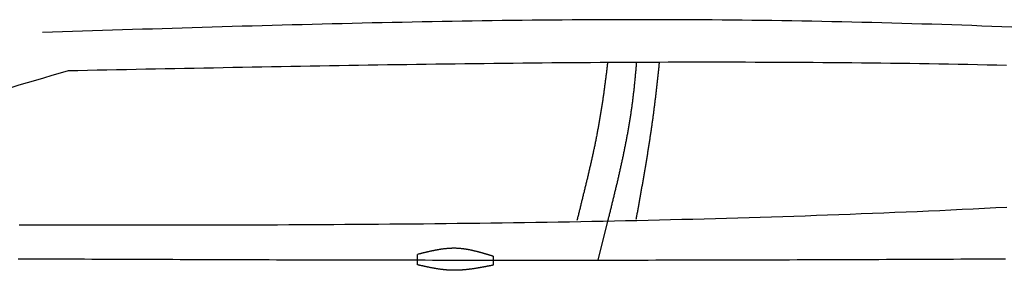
# Model space of a CAD drawing. Extents: x 715 to 7297, y 17 to 5960.
# Tile 73 of 90: x 2921 to 4337, y 3395 to 3756. Entities that reach past the tile are written whole.
import ezdxf

# ---------------------------------------------------------------- set-up
doc = ezdxf.new("R2010")
doc.units = 0
doc.layers.add('CAR', color=10, linetype='CONTINUOUS')

msp = doc.modelspace()

# ---------------------------------------------------------------- linework, layer by layer
at = {"layer": 'CAR'}
msp.add_line((3766.62, 3465.314), (3752.633, 3409.533), dxfattribs=at)
for points in [[(3493.241, 3402.698), (3493.241, 3417.677)], [(3601.801, 3415.054), (3601.801, 3402.118)]]:
    msp.add_lwpolyline(points, dxfattribs=at)
for points in [[(4348.06, 3744.83, 0), (4333.69, 3745.37, 0), (4319.32, 3745.9, 0), (4304.95, 3746.41, 0), (4290.58, 3746.92, 0), (4276.21, 3747.41, 0), (4261.84, 3747.89, 0), (4247.47, 3748.36, 0), (4233.1, 3748.81, 0), (4218.73, 3749.25, 0), (4204.36, 3749.68, 0), (4189.98, 3750.09, 0), (4175.61, 3750.49, 0), (4161.24, 3750.88, 0), (4146.87, 3751.25, 0), (4132.5, 3751.61, 0), (4118.13, 3751.95, 0), (4103.75, 3752.28, 0), (4089.38, 3752.59, 0), (4075.01, 3752.89, 0), (4060.64, 3753.17, 0), (4046.26, 3753.44, 0), (4031.89, 3753.69, 0), (4017.52, 3753.93, 0), (4003.14, 3754.15, 0), (3988.77, 3754.35, 0), (3974.4, 3754.54, 0), (3960.02, 3754.71, 0), (3945.65, 3754.86, 0), (3931.27, 3755, 0), (3916.9, 3755.12, 0), (3902.52, 3755.22, 0), (3888.15, 3755.31, 0), (3873.77, 3755.38, 0), (3859.4, 3755.43, 0), (3845.02, 3755.47, 0), (3830.64, 3755.49, 0), (3816.27, 3755.5, 0), (3801.89, 3755.49, 0), (3787.51, 3755.46, 0), (3773.14, 3755.42, 0), (3758.76, 3755.37, 0), (3744.38, 3755.3, 0), (3730, 3755.22, 0), (3715.63, 3755.12, 0), (3701.25, 3755.02, 0), (3686.87, 3754.89, 0), (3672.49, 3754.76, 0), (3658.11, 3754.61, 0), (3643.74, 3754.45, 0), (3629.36, 3754.28, 0), (3614.98, 3754.09, 0), (3600.6, 3753.9, 0), (3586.22, 3753.69, 0), (3571.84, 3753.47, 0), (3557.46, 3753.24, 0), (3543.08, 3753, 0), (3528.7, 3752.75, 0), (3514.32, 3752.49, 0), (3499.94, 3752.22, 0), (3485.56, 3751.94, 0), (3471.18, 3751.65, 0), (3456.8, 3751.35, 0), (3442.42, 3751.04, 0), (3428.04, 3750.73, 0), (3413.66, 3750.4, 0), (3399.28, 3750.07, 0), (3384.9, 3749.73, 0), (3370.51, 3749.38, 0), (3356.13, 3749.02, 0), (3341.75, 3748.66, 0), (3327.37, 3748.29, 0), (3312.99, 3747.92, 0), (3298.61, 3747.53, 0), (3284.23, 3747.14, 0), (3269.84, 3746.75, 0), (3255.46, 3746.35, 0), (3241.08, 3745.94, 0), (3226.7, 3745.53, 0), (3212.32, 3745.12, 0), (3197.93, 3744.7, 0), (3183.55, 3744.27, 0), (3169.17, 3743.84, 0), (3154.79, 3743.41, 0), (3140.41, 3742.98, 0), (3126.02, 3742.54, 0), (3111.64, 3742.09, 0), (3097.26, 3741.65, 0), (3082.88, 3741.2, 0), (3068.49, 3740.75, 0), (3054.11, 3740.3, 0), (3039.73, 3739.85, 0), (3025.35, 3739.39, 0), (3010.96, 3738.94, 0), (2996.58, 3738.48, 0), (2982.2, 3738.02, 0), (2967.82, 3737.56, 0), (2953.43, 3737.1, 0)], [(4340.54, 3689.65, 0), (4326.63, 3689.95, 0), (4312.72, 3690.24, 0), (4298.81, 3690.53, 0), (4284.9, 3690.8, 0), (4270.99, 3691.06, 0), (4257.08, 3691.31, 0), (4243.17, 3691.55, 0), (4229.26, 3691.78, 0), (4215.34, 3692, 0), (4201.43, 3692.21, 0), (4187.52, 3692.41, 0), (4173.61, 3692.59, 0), (4159.7, 3692.77, 0), (4145.78, 3692.93, 0), (4131.87, 3693.08, 0), (4117.96, 3693.23, 0), (4104.05, 3693.36, 0), (4090.13, 3693.48, 0), (4076.22, 3693.59, 0), (4062.31, 3693.7, 0), (4048.39, 3693.79, 0), (4034.48, 3693.87, 0), (4020.57, 3693.94, 0), (4006.65, 3694.01, 0), (3992.74, 3694.06, 0), (3978.82, 3694.11, 0), (3964.91, 3694.15, 0), (3950.99, 3694.17, 0), (3937.08, 3694.19, 0), (3923.17, 3694.2, 0), (3909.25, 3694.2, 0), (3895.34, 3694.2, 0), (3881.42, 3694.18, 0), (3867.51, 3694.16, 0), (3853.59, 3694.13, 0), (3839.68, 3694.09, 0), (3825.76, 3694.04, 0), (3811.85, 3693.99, 0), (3797.93, 3693.92, 0), (3784.02, 3693.86, 0), (3770.1, 3693.78, 0), (3756.18, 3693.7, 0), (3742.27, 3693.6, 0), (3728.35, 3693.51, 0), (3714.44, 3693.4, 0), (3700.52, 3693.29, 0), (3686.6, 3693.17, 0), (3672.69, 3693.05, 0), (3658.77, 3692.92, 0), (3644.85, 3692.78, 0), (3630.94, 3692.64, 0), (3617.02, 3692.49, 0), (3603.1, 3692.34, 0), (3589.19, 3692.18, 0), (3575.27, 3692.02, 0), (3561.35, 3691.85, 0), (3547.44, 3691.67, 0), (3533.52, 3691.49, 0), (3519.6, 3691.3, 0), (3505.69, 3691.11, 0), (3491.77, 3690.92, 0), (3477.85, 3690.72, 0), (3463.93, 3690.52, 0), (3450.02, 3690.31, 0), (3436.1, 3690.09, 0), (3422.18, 3689.88, 0), (3408.26, 3689.66, 0), (3394.35, 3689.43, 0), (3380.43, 3689.2, 0), (3366.51, 3688.97, 0), (3352.59, 3688.74, 0), (3338.68, 3688.5, 0), (3324.76, 3688.26, 0), (3310.84, 3688.01, 0), (3296.92, 3687.77, 0), (3283, 3687.52, 0), (3269.09, 3687.26, 0), (3255.17, 3687.01, 0), (3241.25, 3686.75, 0), (3227.33, 3686.49, 0), (3213.41, 3686.23, 0), (3199.5, 3685.96, 0), (3185.58, 3685.7, 0), (3171.66, 3685.43, 0), (3157.74, 3685.16, 0), (3143.82, 3684.89, 0), (3129.9, 3684.61, 0), (3115.99, 3684.34, 0), (3102.07, 3684.06, 0), (3088.15, 3683.79, 0), (3074.23, 3683.51, 0), (3060.31, 3683.23, 0), (3046.4, 3682.95, 0), (3032.48, 3682.68, 0), (3018.56, 3682.4, 0), (3004.64, 3682.12, 0), (2990.72, 3681.84, 0)], [(3766.6, 3693.55, 0), (3766.43, 3692.1, 0), (3766.25, 3690.65, 0), (3766.08, 3689.19, 0), (3765.91, 3687.74, 0), (3765.73, 3686.28, 0), (3765.56, 3684.83, 0), (3765.38, 3683.38, 0), (3765.21, 3681.92, 0), (3765.03, 3680.47, 0), (3764.85, 3679.01, 0), (3764.67, 3677.56, 0), (3764.49, 3676.1, 0), (3764.3, 3674.65, 0), (3764.12, 3673.19, 0), (3763.94, 3671.74, 0), (3763.75, 3670.28, 0), (3763.56, 3668.83, 0), (3763.38, 3667.37, 0), (3763.19, 3665.92, 0), (3763, 3664.47, 0), (3762.81, 3663.01, 0), (3762.61, 3661.56, 0), (3762.42, 3660.1, 0), (3762.22, 3658.65, 0), (3762.03, 3657.19, 0), (3761.83, 3655.74, 0), (3761.63, 3654.28, 0), (3761.43, 3652.83, 0), (3761.23, 3651.38, 0), (3761.02, 3649.92, 0), (3760.82, 3648.47, 0), (3760.61, 3647.01, 0), (3760.4, 3645.56, 0), (3760.19, 3644.11, 0), (3759.98, 3642.65, 0), (3759.77, 3641.2, 0), (3759.56, 3639.75, 0), (3759.34, 3638.3, 0), (3759.12, 3636.84, 0), (3758.91, 3635.39, 0), (3758.69, 3633.94, 0), (3758.46, 3632.49, 0), (3758.24, 3631.03, 0), (3758.02, 3629.58, 0), (3757.79, 3628.13, 0), (3757.56, 3626.68, 0), (3757.33, 3625.23, 0), (3757.1, 3623.78, 0), (3756.87, 3622.33, 0), (3756.63, 3620.88, 0), (3756.39, 3619.43, 0), (3756.15, 3617.98, 0), (3755.91, 3616.53, 0), (3755.67, 3615.08, 0), (3755.43, 3613.63, 0), (3755.18, 3612.18, 0), (3754.93, 3610.73, 0), (3754.68, 3609.28, 0), (3754.43, 3607.84, 0), (3754.18, 3606.39, 0), (3753.92, 3604.94, 0), (3753.66, 3603.49, 0), (3753.4, 3602.05, 0), (3753.14, 3600.6, 0), (3752.88, 3599.16, 0), (3752.61, 3597.71, 0), (3752.34, 3596.27, 0), (3752.07, 3594.82, 0), (3751.8, 3593.38, 0), (3751.53, 3591.93, 0), (3751.25, 3590.49, 0), (3750.97, 3589.05, 0), (3750.69, 3587.6, 0), (3750.41, 3586.16, 0), (3750.13, 3584.72, 0), (3749.84, 3583.28, 0), (3749.55, 3581.84, 0), (3749.26, 3580.4, 0), (3748.97, 3578.96, 0), (3748.68, 3577.52, 0), (3748.38, 3576.08, 0), (3748.08, 3574.64, 0), (3747.78, 3573.2, 0), (3747.48, 3571.77, 0), (3747.18, 3570.33, 0), (3746.88, 3568.89, 0), (3746.57, 3567.46, 0), (3746.26, 3566.02, 0), (3745.96, 3564.59, 0), (3745.65, 3563.16, 0), (3745.34, 3561.72, 0), (3745.02, 3560.29, 0), (3744.71, 3558.86, 0), (3744.39, 3557.43, 0), (3744.08, 3556, 0), (3743.76, 3554.57, 0), (3743.44, 3553.14, 0), (3743.12, 3551.71, 0), (3742.8, 3550.29, 0), (3742.47, 3548.86, 0), (3742.15, 3547.43, 0), (3741.83, 3546.01, 0), (3741.5, 3544.59, 0), (3741.17, 3543.16, 0), (3740.84, 3541.74, 0), (3740.51, 3540.32, 0), (3740.18, 3538.9, 0), (3739.85, 3537.48, 0), (3739.52, 3536.06, 0), (3739.19, 3534.64, 0), (3738.86, 3533.22, 0), (3738.52, 3531.81, 0), (3738.19, 3530.39, 0), (3737.85, 3528.98, 0), (3737.52, 3527.57, 0), (3737.18, 3526.15, 0), (3736.84, 3524.74, 0), (3736.5, 3523.33, 0), (3736.17, 3521.92, 0), (3735.83, 3520.51, 0), (3735.49, 3519.11, 0), (3735.15, 3517.7, 0), (3734.81, 3516.3, 0), (3734.47, 3514.89, 0), (3734.12, 3513.49, 0), (3733.78, 3512.09, 0), (3733.44, 3510.69, 0), (3733.1, 3509.29, 0), (3732.76, 3507.89, 0), (3732.42, 3506.49, 0), (3732.07, 3505.09, 0), (3731.73, 3503.7, 0), (3731.39, 3502.3, 0), (3731.05, 3500.91, 0), (3730.7, 3499.52, 0), (3730.36, 3498.13, 0), (3730.02, 3496.74, 0), (3729.67, 3495.35, 0), (3729.33, 3493.97, 0), (3728.99, 3492.58, 0), (3728.65, 3491.2, 0), (3728.31, 3489.81, 0), (3727.96, 3488.43, 0), (3727.62, 3487.05, 0), (3727.28, 3485.67, 0), (3726.94, 3484.3, 0), (3726.6, 3482.92, 0), (3726.26, 3481.55, 0), (3725.92, 3480.17, 0), (3725.58, 3478.8, 0), (3725.24, 3477.43, 0), (3724.9, 3476.06, 0), (3724.57, 3474.69, 0), (3724.23, 3473.33, 0), (3723.89, 3471.96, 0), (3723.56, 3470.6, 0), (3723.22, 3469.24, 0), (3722.89, 3467.88, 0), (3722.56, 3466.52, 0)], [(3808.04, 3693.97, 0), (3807.92, 3692.51, 0), (3807.8, 3691.05, 0), (3807.68, 3689.59, 0), (3807.56, 3688.13, 0), (3807.43, 3686.67, 0), (3807.31, 3685.22, 0), (3807.18, 3683.76, 0), (3807.05, 3682.3, 0), (3806.93, 3680.84, 0), (3806.79, 3679.38, 0), (3806.66, 3677.93, 0), (3806.53, 3676.47, 0), (3806.39, 3675.01, 0), (3806.26, 3673.55, 0), (3806.12, 3672.1, 0), (3805.98, 3670.64, 0), (3805.84, 3669.19, 0), (3805.69, 3667.73, 0), (3805.55, 3666.27, 0), (3805.4, 3664.82, 0), (3805.25, 3663.36, 0), (3805.1, 3661.91, 0), (3804.95, 3660.45, 0), (3804.79, 3659, 0), (3804.64, 3657.55, 0), (3804.48, 3656.09, 0), (3804.32, 3654.64, 0), (3804.16, 3653.19, 0), (3804, 3651.73, 0), (3803.83, 3650.28, 0), (3803.66, 3648.83, 0), (3803.49, 3647.38, 0), (3803.32, 3645.93, 0), (3803.15, 3644.47, 0), (3802.97, 3643.02, 0), (3802.79, 3641.57, 0), (3802.61, 3640.12, 0), (3802.43, 3638.67, 0), (3802.24, 3637.22, 0), (3802.06, 3635.77, 0), (3801.87, 3634.33, 0), (3801.67, 3632.88, 0), (3801.48, 3631.43, 0), (3801.28, 3629.98, 0), (3801.08, 3628.53, 0), (3800.88, 3627.09, 0), (3800.68, 3625.64, 0), (3800.47, 3624.19, 0), (3800.26, 3622.75, 0), (3800.05, 3621.3, 0), (3799.84, 3619.86, 0), (3799.62, 3618.41, 0), (3799.4, 3616.97, 0), (3799.18, 3615.52, 0), (3798.95, 3614.08, 0), (3798.73, 3612.64, 0), (3798.5, 3611.19, 0), (3798.27, 3609.75, 0), (3798.03, 3608.31, 0), (3797.8, 3606.87, 0), (3797.56, 3605.43, 0), (3797.32, 3603.99, 0), (3797.07, 3602.54, 0), (3796.83, 3601.1, 0), (3796.58, 3599.66, 0), (3796.33, 3598.22, 0), (3796.08, 3596.79, 0), (3795.82, 3595.35, 0), (3795.57, 3593.91, 0), (3795.31, 3592.47, 0), (3795.05, 3591.03, 0), (3794.78, 3589.59, 0), (3794.52, 3588.16, 0), (3794.25, 3586.72, 0), (3793.98, 3585.28, 0), (3793.71, 3583.85, 0), (3793.44, 3582.41, 0), (3793.16, 3580.97, 0), (3792.89, 3579.54, 0), (3792.61, 3578.1, 0), (3792.33, 3576.67, 0), (3792.04, 3575.23, 0), (3791.76, 3573.8, 0), (3791.47, 3572.36, 0), (3791.19, 3570.93, 0), (3790.9, 3569.5, 0), (3790.6, 3568.06, 0), (3790.31, 3566.63, 0), (3790.02, 3565.2, 0), (3789.72, 3563.76, 0), (3789.42, 3562.33, 0), (3789.12, 3560.9, 0), (3788.82, 3559.47, 0), (3788.52, 3558.04, 0), (3788.21, 3556.61, 0), (3787.91, 3555.17, 0), (3787.6, 3553.74, 0), (3787.29, 3552.31, 0), (3786.98, 3550.88, 0), (3786.67, 3549.45, 0), (3786.36, 3548.02, 0), (3786.04, 3546.59, 0), (3785.73, 3545.16, 0), (3785.41, 3543.73, 0), (3785.09, 3542.3, 0), (3784.77, 3540.87, 0), (3784.45, 3539.44, 0), (3784.13, 3538.02, 0), (3783.81, 3536.59, 0), (3783.48, 3535.16, 0), (3783.16, 3533.73, 0), (3782.83, 3532.3, 0), (3782.5, 3530.87, 0), (3782.17, 3529.45, 0), (3781.84, 3528.02, 0), (3781.51, 3526.59, 0), (3781.18, 3525.17, 0), (3780.84, 3523.74, 0), (3780.51, 3522.31, 0), (3780.18, 3520.88, 0), (3779.84, 3519.46, 0), (3779.5, 3518.03, 0), (3779.16, 3516.6, 0), (3778.83, 3515.18, 0), (3778.49, 3513.75, 0), (3778.15, 3512.33, 0), (3777.8, 3510.9, 0), (3777.46, 3509.47, 0), (3777.12, 3508.05, 0), (3776.78, 3506.62, 0), (3776.43, 3505.2, 0), (3776.09, 3503.77, 0), (3775.74, 3502.35, 0), (3775.4, 3500.92, 0), (3775.05, 3499.5, 0), (3774.7, 3498.07, 0), (3774.36, 3496.65, 0), (3774.01, 3495.22, 0), (3773.66, 3493.8, 0), (3773.31, 3492.37, 0), (3772.96, 3490.95, 0), (3772.61, 3489.52, 0), (3772.26, 3488.1, 0), (3771.91, 3486.68, 0), (3771.56, 3485.25, 0), (3771.21, 3483.83, 0), (3770.86, 3482.4, 0), (3770.5, 3480.98, 0), (3770.15, 3479.55, 0), (3769.8, 3478.13, 0), (3769.45, 3476.71, 0), (3769.09, 3475.28, 0), (3768.74, 3473.86, 0), (3768.39, 3472.43, 0), (3768.03, 3471.01, 0), (3767.68, 3469.59, 0), (3767.33, 3468.16, 0), (3766.97, 3466.74, 0), (3766.62, 3465.31, 0)], [(3840.87, 3693.98, 0), (3840.72, 3692.54, 0), (3840.58, 3691.1, 0), (3840.43, 3689.67, 0), (3840.28, 3688.23, 0), (3840.13, 3686.79, 0), (3839.98, 3685.36, 0), (3839.83, 3683.92, 0), (3839.68, 3682.48, 0), (3839.53, 3681.04, 0), (3839.38, 3679.6, 0), (3839.23, 3678.17, 0), (3839.07, 3676.73, 0), (3838.92, 3675.29, 0), (3838.77, 3673.85, 0), (3838.61, 3672.42, 0), (3838.45, 3670.98, 0), (3838.3, 3669.54, 0), (3838.14, 3668.1, 0), (3837.98, 3666.66, 0), (3837.82, 3665.22, 0), (3837.66, 3663.79, 0), (3837.5, 3662.35, 0), (3837.34, 3660.91, 0), (3837.18, 3659.47, 0), (3837.02, 3658.03, 0), (3836.85, 3656.59, 0), (3836.69, 3655.16, 0), (3836.52, 3653.72, 0), (3836.36, 3652.28, 0), (3836.19, 3650.84, 0), (3836.02, 3649.4, 0), (3835.85, 3647.97, 0), (3835.68, 3646.53, 0), (3835.51, 3645.09, 0), (3835.34, 3643.65, 0), (3835.17, 3642.21, 0), (3835, 3640.77, 0), (3834.82, 3639.34, 0), (3834.65, 3637.9, 0), (3834.47, 3636.46, 0), (3834.29, 3635.02, 0), (3834.11, 3633.59, 0), (3833.93, 3632.15, 0), (3833.75, 3630.71, 0), (3833.57, 3629.27, 0), (3833.39, 3627.84, 0), (3833.21, 3626.4, 0), (3833.02, 3624.96, 0), (3832.84, 3623.52, 0), (3832.65, 3622.09, 0), (3832.46, 3620.65, 0), (3832.27, 3619.21, 0), (3832.08, 3617.78, 0), (3831.89, 3616.34, 0), (3831.7, 3614.9, 0), (3831.5, 3613.47, 0), (3831.31, 3612.03, 0), (3831.11, 3610.6, 0), (3830.92, 3609.16, 0), (3830.72, 3607.73, 0), (3830.52, 3606.29, 0), (3830.32, 3604.86, 0), (3830.12, 3603.42, 0), (3829.91, 3601.99, 0), (3829.71, 3600.55, 0), (3829.5, 3599.12, 0), (3829.3, 3597.68, 0), (3829.09, 3596.25, 0), (3828.88, 3594.82, 0), (3828.67, 3593.38, 0), (3828.46, 3591.95, 0), (3828.25, 3590.52, 0), (3828.04, 3589.08, 0), (3827.82, 3587.65, 0), (3827.61, 3586.22, 0), (3827.39, 3584.79, 0), (3827.18, 3583.36, 0), (3826.96, 3581.93, 0), (3826.74, 3580.5, 0), (3826.52, 3579.06, 0), (3826.3, 3577.63, 0), (3826.08, 3576.21, 0), (3825.86, 3574.78, 0), (3825.63, 3573.35, 0), (3825.41, 3571.92, 0), (3825.18, 3570.49, 0), (3824.96, 3569.06, 0), (3824.73, 3567.64, 0), (3824.5, 3566.21, 0), (3824.28, 3564.78, 0), (3824.05, 3563.36, 0), (3823.82, 3561.93, 0), (3823.59, 3560.51, 0), (3823.36, 3559.08, 0), (3823.12, 3557.66, 0), (3822.89, 3556.23, 0), (3822.66, 3554.81, 0), (3822.43, 3553.39, 0), (3822.19, 3551.97, 0), (3821.96, 3550.54, 0), (3821.72, 3549.12, 0), (3821.48, 3547.7, 0), (3821.25, 3546.28, 0), (3821.01, 3544.86, 0), (3820.77, 3543.45, 0), (3820.53, 3542.03, 0), (3820.29, 3540.61, 0), (3820.05, 3539.19, 0), (3819.81, 3537.78, 0), (3819.57, 3536.36, 0), (3819.33, 3534.94, 0), (3819.09, 3533.53, 0), (3818.85, 3532.12, 0), (3818.6, 3530.7, 0), (3818.36, 3529.29, 0), (3818.12, 3527.88, 0), (3817.87, 3526.47, 0), (3817.63, 3525.06, 0), (3817.38, 3523.65, 0), (3817.14, 3522.24, 0), (3816.89, 3520.83, 0), (3816.65, 3519.42, 0), (3816.4, 3518.01, 0), (3816.15, 3516.61, 0), (3815.91, 3515.2, 0), (3815.66, 3513.8, 0), (3815.41, 3512.39, 0), (3815.16, 3510.99, 0), (3814.92, 3509.59, 0), (3814.67, 3508.19, 0), (3814.42, 3506.79, 0), (3814.17, 3505.39, 0), (3813.92, 3503.99, 0), (3813.67, 3502.59, 0), (3813.42, 3501.19, 0), (3813.18, 3499.79, 0), (3812.93, 3498.4, 0), (3812.68, 3497, 0), (3812.43, 3495.61, 0), (3812.18, 3494.22, 0), (3811.93, 3492.82, 0), (3811.68, 3491.43, 0), (3811.43, 3490.04, 0), (3811.18, 3488.65, 0), (3810.93, 3487.26, 0), (3810.68, 3485.88, 0), (3810.43, 3484.49, 0), (3810.18, 3483.1, 0), (3809.93, 3481.72, 0), (3809.68, 3480.34, 0), (3809.43, 3478.95, 0), (3809.18, 3477.57, 0), (3808.93, 3476.19, 0), (3808.68, 3474.81, 0), (3808.43, 3473.43, 0), (3808.18, 3472.05, 0), (3807.93, 3470.68, 0), (3807.69, 3469.3, 0), (3807.44, 3467.93, 0)], [(4341.21, 3485.29, 0), (4325.09, 3484.46, 0), (4308.97, 3483.65, 0), (4292.84, 3482.86, 0), (4276.72, 3482.09, 0), (4260.6, 3481.33, 0), (4244.47, 3480.59, 0), (4228.35, 3479.86, 0), (4212.22, 3479.15, 0), (4196.09, 3478.46, 0), (4179.96, 3477.78, 0), (4163.84, 3477.12, 0), (4147.71, 3476.47, 0), (4131.57, 3475.84, 0), (4115.44, 3475.23, 0), (4099.31, 3474.63, 0), (4083.18, 3474.04, 0), (4067.04, 3473.47, 0), (4050.91, 3472.91, 0), (4034.77, 3472.37, 0), (4018.63, 3471.84, 0), (4002.5, 3471.33, 0), (3986.36, 3470.83, 0), (3970.22, 3470.34, 0), (3954.08, 3469.87, 0), (3937.94, 3469.41, 0), (3921.8, 3468.97, 0), (3905.66, 3468.53, 0), (3889.51, 3468.11, 0), (3873.37, 3467.7, 0), (3857.23, 3467.31, 0), (3841.08, 3466.93, 0), (3824.94, 3466.56, 0), (3808.79, 3466.2, 0), (3792.64, 3465.85, 0), (3776.49, 3465.51, 0), (3760.35, 3465.19, 0), (3744.2, 3464.88, 0), (3728.05, 3464.57, 0), (3711.9, 3464.28, 0), (3695.75, 3464, 0), (3679.6, 3463.73, 0), (3663.44, 3463.47, 0), (3647.29, 3463.22, 0), (3631.14, 3462.99, 0), (3614.99, 3462.76, 0), (3598.83, 3462.54, 0), (3582.68, 3462.33, 0), (3566.52, 3462.13, 0), (3550.37, 3461.93, 0), (3534.21, 3461.75, 0), (3518.05, 3461.58, 0), (3501.9, 3461.41, 0), (3485.74, 3461.26, 0), (3469.58, 3461.11, 0), (3453.42, 3460.97, 0), (3437.26, 3460.83, 0), (3421.11, 3460.71, 0), (3404.95, 3460.59, 0), (3388.79, 3460.48, 0), (3372.62, 3460.38, 0), (3356.46, 3460.29, 0), (3340.3, 3460.2, 0), (3324.14, 3460.12, 0), (3307.98, 3460.04, 0), (3291.82, 3459.97, 0), (3275.65, 3459.91, 0), (3259.49, 3459.86, 0), (3243.33, 3459.81, 0), (3227.16, 3459.76, 0), (3211, 3459.72, 0), (3194.83, 3459.69, 0), (3178.67, 3459.66, 0), (3162.5, 3459.64, 0), (3146.34, 3459.62, 0), (3130.17, 3459.6, 0), (3114.01, 3459.59, 0), (3097.84, 3459.59, 0), (3081.68, 3459.59, 0), (3065.51, 3459.59, 0), (3049.34, 3459.6, 0), (3033.18, 3459.61, 0), (3017.01, 3459.62, 0), (3000.84, 3459.64, 0), (2984.67, 3459.66, 0), (2968.51, 3459.68, 0), (2952.34, 3459.71, 0), (2936.17, 3459.74, 0), (2920, 3459.77, 0)], [(3601.8, 3415.05, 0), (3601.12, 3415.26, 0), (3600.45, 3415.47, 0), (3599.77, 3415.68, 0), (3599.09, 3415.88, 0), (3598.41, 3416.09, 0), (3597.74, 3416.3, 0), (3597.06, 3416.5, 0), (3596.38, 3416.71, 0), (3595.7, 3416.92, 0), (3595.02, 3417.12, 0), (3594.35, 3417.33, 0), (3593.67, 3417.53, 0), (3592.99, 3417.73, 0), (3592.31, 3417.93, 0), (3591.64, 3418.14, 0), (3590.96, 3418.34, 0), (3590.28, 3418.54, 0), (3589.6, 3418.73, 0), (3588.93, 3418.93, 0), (3588.25, 3419.13, 0), (3587.57, 3419.32, 0), (3586.89, 3419.52, 0), (3586.21, 3419.71, 0), (3585.54, 3419.9, 0), (3584.86, 3420.09, 0), (3584.18, 3420.28, 0), (3583.5, 3420.46, 0), (3582.82, 3420.65, 0), (3582.14, 3420.83, 0), (3581.47, 3421.01, 0), (3580.79, 3421.19, 0), (3580.11, 3421.37, 0), (3579.43, 3421.54, 0), (3578.75, 3421.72, 0), (3578.07, 3421.89, 0), (3577.4, 3422.06, 0), (3576.72, 3422.22, 0), (3576.04, 3422.39, 0), (3575.36, 3422.55, 0), (3574.68, 3422.71, 0), (3574, 3422.87, 0), (3573.32, 3423.02, 0), (3572.64, 3423.18, 0), (3571.96, 3423.33, 0), (3571.29, 3423.47, 0), (3570.61, 3423.62, 0), (3569.93, 3423.76, 0), (3569.25, 3423.9, 0), (3568.57, 3424.03, 0), (3567.89, 3424.17, 0), (3567.21, 3424.3, 0), (3566.53, 3424.42, 0), (3565.85, 3424.55, 0), (3565.17, 3424.67, 0), (3564.49, 3424.78, 0), (3563.81, 3424.9, 0), (3563.13, 3425.01, 0), (3562.45, 3425.11, 0), (3561.77, 3425.22, 0), (3561.09, 3425.32, 0), (3560.41, 3425.41, 0), (3559.73, 3425.5, 0), (3559.05, 3425.59, 0), (3558.36, 3425.68, 0), (3557.68, 3425.76, 0), (3557, 3425.83, 0), (3556.32, 3425.91, 0), (3555.64, 3425.97, 0), (3554.96, 3426.04, 0), (3554.28, 3426.1, 0), (3553.59, 3426.15, 0), (3552.91, 3426.2, 0), (3552.23, 3426.25, 0), (3551.55, 3426.29, 0), (3550.87, 3426.33, 0), (3550.18, 3426.37, 0), (3549.5, 3426.39, 0), (3548.82, 3426.42, 0), (3548.14, 3426.44, 0), (3547.45, 3426.45, 0), (3546.77, 3426.46, 0), (3546.09, 3426.47, 0), (3545.4, 3426.47, 0), (3544.72, 3426.46, 0), (3544.04, 3426.46, 0), (3543.35, 3426.44, 0), (3542.67, 3426.43, 0), (3541.99, 3426.4, 0), (3541.3, 3426.38, 0), (3540.62, 3426.35, 0), (3539.93, 3426.32, 0), (3539.25, 3426.28, 0), (3538.57, 3426.24, 0), (3537.88, 3426.19, 0), (3537.2, 3426.14, 0), (3536.51, 3426.09, 0), (3535.83, 3426.03, 0), (3535.14, 3425.97, 0), (3534.46, 3425.91, 0), (3533.77, 3425.84, 0), (3533.09, 3425.77, 0), (3532.4, 3425.69, 0), (3531.72, 3425.61, 0), (3531.03, 3425.53, 0), (3530.35, 3425.45, 0), (3529.66, 3425.36, 0), (3528.97, 3425.27, 0), (3528.29, 3425.17, 0), (3527.6, 3425.08, 0), (3526.92, 3424.98, 0), (3526.23, 3424.87, 0), (3525.55, 3424.77, 0), (3524.86, 3424.66, 0), (3524.17, 3424.55, 0), (3523.49, 3424.43, 0), (3522.8, 3424.32, 0), (3522.11, 3424.2, 0), (3521.43, 3424.08, 0), (3520.74, 3423.95, 0), (3520.05, 3423.83, 0), (3519.37, 3423.7, 0), (3518.68, 3423.57, 0), (3517.99, 3423.43, 0), (3517.31, 3423.3, 0), (3516.62, 3423.16, 0), (3515.93, 3423.02, 0), (3515.25, 3422.88, 0), (3514.56, 3422.74, 0), (3513.87, 3422.59, 0), (3513.18, 3422.44, 0), (3512.5, 3422.3, 0), (3511.81, 3422.14, 0), (3511.12, 3421.99, 0), (3510.43, 3421.84, 0), (3509.75, 3421.68, 0), (3509.06, 3421.53, 0), (3508.37, 3421.37, 0), (3507.68, 3421.21, 0), (3507, 3421.05, 0), (3506.31, 3420.89, 0), (3505.62, 3420.73, 0), (3504.93, 3420.56, 0), (3504.25, 3420.4, 0), (3503.56, 3420.23, 0), (3502.87, 3420.07, 0), (3502.18, 3419.9, 0), (3501.5, 3419.73, 0), (3500.81, 3419.56, 0), (3500.12, 3419.39, 0), (3499.43, 3419.22, 0), (3498.74, 3419.05, 0), (3498.06, 3418.88, 0), (3497.37, 3418.71, 0), (3496.68, 3418.54, 0), (3495.99, 3418.37, 0), (3495.3, 3418.2, 0), (3494.62, 3418.02, 0), (3493.93, 3417.85, 0), (3493.24, 3417.68, 0)], [(2918.68, 3411.53, 0), (2929.24, 3411.48, 0), (2939.81, 3411.43, 0), (2950.39, 3411.38, 0), (2960.97, 3411.33, 0), (2971.55, 3411.28, 0), (2982.13, 3411.24, 0), (2992.72, 3411.19, 0), (3003.31, 3411.14, 0), (3013.9, 3411.1, 0), (3024.5, 3411.05, 0), (3035.1, 3411.01, 0), (3045.71, 3410.96, 0), (3056.31, 3410.92, 0), (3066.92, 3410.87, 0), (3077.53, 3410.83, 0), (3088.15, 3410.79, 0), (3098.77, 3410.75, 0), (3109.39, 3410.7, 0), (3120.01, 3410.66, 0), (3130.64, 3410.62, 0), (3141.27, 3410.58, 0), (3151.9, 3410.54, 0), (3162.53, 3410.51, 0), (3173.17, 3410.47, 0), (3183.81, 3410.43, 0), (3194.45, 3410.39, 0), (3205.1, 3410.36, 0), (3215.74, 3410.32, 0), (3226.39, 3410.29, 0), (3237.05, 3410.25, 0), (3247.7, 3410.22, 0), (3258.35, 3410.18, 0), (3269.01, 3410.15, 0), (3279.67, 3410.12, 0), (3290.34, 3410.09, 0), (3301, 3410.06, 0), (3311.67, 3410.03, 0), (3322.33, 3410, 0), (3333, 3409.97, 0), (3343.68, 3409.95, 0), (3354.35, 3409.92, 0), (3365.02, 3409.89, 0), (3375.7, 3409.87, 0), (3386.38, 3409.84, 0), (3397.06, 3409.82, 0), (3407.74, 3409.8, 0), (3418.43, 3409.77, 0), (3429.11, 3409.75, 0), (3439.8, 3409.73, 0), (3450.49, 3409.71, 0), (3461.18, 3409.69, 0), (3471.87, 3409.68, 0), (3482.56, 3409.66, 0), (3493.25, 3409.64, 0), (3503.94, 3409.63, 0), (3514.64, 3409.61, 0), (3525.34, 3409.6, 0), (3536.03, 3409.59, 0), (3546.73, 3409.57, 0), (3557.43, 3409.56, 0), (3568.13, 3409.55, 0), (3578.83, 3409.54, 0), (3589.54, 3409.54, 0), (3600.24, 3409.53, 0), (3610.94, 3409.52, 0), (3621.65, 3409.52, 0), (3632.35, 3409.51, 0), (3643.06, 3409.51, 0), (3653.76, 3409.51, 0), (3664.47, 3409.51, 0), (3675.18, 3409.51, 0), (3685.88, 3409.51, 0), (3696.59, 3409.51, 0), (3707.3, 3409.51, 0), (3718.01, 3409.51, 0), (3728.72, 3409.52, 0), (3739.43, 3409.52, 0), (3750.13, 3409.53, 0), (3760.84, 3409.54, 0), (3771.55, 3409.55, 0), (3782.26, 3409.56, 0), (3792.97, 3409.57, 0), (3803.68, 3409.58, 0), (3814.39, 3409.6, 0), (3825.1, 3409.61, 0), (3835.81, 3409.63, 0), (3846.52, 3409.64, 0), (3857.23, 3409.66, 0), (3867.94, 3409.68, 0), (3878.65, 3409.7, 0), (3889.35, 3409.72, 0), (3900.06, 3409.74, 0), (3910.77, 3409.76, 0), (3921.48, 3409.79, 0), (3932.19, 3409.81, 0), (3942.9, 3409.84, 0), (3953.61, 3409.86, 0), (3964.32, 3409.89, 0), (3975.03, 3409.92, 0), (3985.74, 3409.95, 0), (3996.45, 3409.98, 0), (4007.16, 3410.01, 0), (4017.87, 3410.04, 0), (4028.57, 3410.08, 0), (4039.28, 3410.11, 0), (4049.99, 3410.15, 0), (4060.7, 3410.18, 0), (4071.41, 3410.22, 0), (4082.12, 3410.26, 0), (4092.83, 3410.29, 0), (4103.54, 3410.33, 0), (4114.25, 3410.37, 0), (4124.96, 3410.41, 0), (4135.67, 3410.46, 0), (4146.38, 3410.5, 0), (4157.09, 3410.54, 0), (4167.79, 3410.59, 0), (4178.5, 3410.63, 0), (4189.21, 3410.68, 0), (4199.92, 3410.72, 0), (4210.63, 3410.77, 0), (4221.34, 3410.82, 0), (4232.05, 3410.87, 0), (4242.76, 3410.92, 0), (4253.47, 3410.97, 0), (4264.18, 3411.02, 0), (4274.89, 3411.07, 0), (4285.6, 3411.12, 0), (4296.3, 3411.17, 0), (4307.01, 3411.23, 0), (4317.72, 3411.28, 0), (4328.43, 3411.33, 0), (4339.14, 3411.39, 0)], [(3601.8, 3402.12, 0), (3601.11, 3401.98, 0), (3600.43, 3401.85, 0), (3599.74, 3401.71, 0), (3599.06, 3401.58, 0), (3598.37, 3401.44, 0), (3597.68, 3401.31, 0), (3597, 3401.17, 0), (3596.31, 3401.04, 0), (3595.63, 3400.91, 0), (3594.94, 3400.77, 0), (3594.26, 3400.64, 0), (3593.57, 3400.51, 0), (3592.88, 3400.37, 0), (3592.2, 3400.24, 0), (3591.51, 3400.11, 0), (3590.83, 3399.98, 0), (3590.14, 3399.85, 0), (3589.45, 3399.72, 0), (3588.77, 3399.59, 0), (3588.08, 3399.47, 0), (3587.4, 3399.34, 0), (3586.71, 3399.21, 0), (3586.02, 3399.09, 0), (3585.34, 3398.96, 0), (3584.65, 3398.84, 0), (3583.97, 3398.72, 0), (3583.28, 3398.6, 0), (3582.6, 3398.48, 0), (3581.91, 3398.36, 0), (3581.23, 3398.24, 0), (3580.54, 3398.13, 0), (3579.85, 3398.01, 0), (3579.17, 3397.9, 0), (3578.48, 3397.79, 0), (3577.8, 3397.67, 0), (3577.11, 3397.56, 0), (3576.43, 3397.46, 0), (3575.74, 3397.35, 0), (3575.06, 3397.24, 0), (3574.37, 3397.14, 0), (3573.69, 3397.04, 0), (3573, 3396.94, 0), (3572.32, 3396.84, 0), (3571.63, 3396.74, 0), (3570.95, 3396.65, 0), (3570.26, 3396.56, 0), (3569.58, 3396.46, 0), (3568.89, 3396.38, 0), (3568.21, 3396.29, 0), (3567.52, 3396.2, 0), (3566.84, 3396.12, 0), (3566.15, 3396.04, 0), (3565.47, 3395.96, 0), (3564.78, 3395.88, 0), (3564.1, 3395.81, 0), (3563.41, 3395.73, 0), (3562.73, 3395.66, 0), (3562.04, 3395.6, 0), (3561.36, 3395.53, 0), (3560.68, 3395.47, 0), (3559.99, 3395.41, 0), (3559.31, 3395.35, 0), (3558.62, 3395.29, 0), (3557.94, 3395.24, 0), (3557.26, 3395.19, 0), (3556.57, 3395.14, 0), (3555.89, 3395.1, 0), (3555.2, 3395.05, 0), (3554.52, 3395.01, 0), (3553.84, 3394.98, 0), (3553.15, 3394.94, 0), (3552.47, 3394.91, 0), (3551.79, 3394.88, 0), (3551.1, 3394.86, 0), (3550.42, 3394.84, 0), (3549.74, 3394.82, 0), (3549.05, 3394.8, 0), (3548.37, 3394.79, 0), (3547.69, 3394.78, 0), (3547, 3394.77, 0), (3546.32, 3394.77, 0), (3545.64, 3394.77, 0), (3544.95, 3394.77, 0), (3544.27, 3394.78, 0), (3543.59, 3394.79, 0), (3542.91, 3394.8, 0), (3542.22, 3394.82, 0), (3541.54, 3394.84, 0), (3540.86, 3394.87, 0), (3540.18, 3394.89, 0), (3539.49, 3394.93, 0), (3538.81, 3394.96, 0), (3538.13, 3395, 0), (3537.45, 3395.04, 0), (3536.77, 3395.09, 0), (3536.09, 3395.14, 0), (3535.4, 3395.19, 0), (3534.72, 3395.24, 0), (3534.04, 3395.3, 0), (3533.36, 3395.37, 0), (3532.68, 3395.43, 0), (3532, 3395.5, 0), (3531.32, 3395.57, 0), (3530.63, 3395.64, 0), (3529.95, 3395.72, 0), (3529.27, 3395.8, 0), (3528.59, 3395.88, 0), (3527.91, 3395.97, 0), (3527.23, 3396.05, 0), (3526.55, 3396.15, 0), (3525.87, 3396.24, 0), (3525.19, 3396.33, 0), (3524.51, 3396.43, 0), (3523.83, 3396.53, 0), (3523.15, 3396.63, 0), (3522.47, 3396.74, 0), (3521.79, 3396.85, 0), (3521.11, 3396.96, 0), (3520.42, 3397.07, 0), (3519.74, 3397.18, 0), (3519.06, 3397.3, 0), (3518.38, 3397.42, 0), (3517.7, 3397.54, 0), (3517.02, 3397.66, 0), (3516.34, 3397.78, 0), (3515.66, 3397.91, 0), (3514.98, 3398.03, 0), (3514.3, 3398.16, 0), (3513.62, 3398.29, 0), (3512.94, 3398.42, 0), (3512.27, 3398.56, 0), (3511.59, 3398.69, 0), (3510.91, 3398.83, 0), (3510.23, 3398.97, 0), (3509.55, 3399.11, 0), (3508.87, 3399.25, 0), (3508.19, 3399.39, 0), (3507.51, 3399.53, 0), (3506.83, 3399.67, 0), (3506.15, 3399.82, 0), (3505.47, 3399.96, 0), (3504.79, 3400.11, 0), (3504.11, 3400.26, 0), (3503.43, 3400.41, 0), (3502.75, 3400.56, 0), (3502.07, 3400.71, 0), (3501.39, 3400.86, 0), (3500.71, 3401.01, 0), (3500.03, 3401.16, 0), (3499.35, 3401.31, 0), (3498.68, 3401.46, 0), (3498, 3401.62, 0), (3497.32, 3401.77, 0), (3496.64, 3401.93, 0), (3495.96, 3402.08, 0), (3495.28, 3402.23, 0), (3494.6, 3402.39, 0), (3493.92, 3402.54, 0), (3493.24, 3402.7, 0)]]:
    msp.add_polyline3d(points, dxfattribs=at)
msp.add_arc((4693.221, -2276.927), 6197.207, 105.9453518, 109.5962158, dxfattribs=at)

doc.saveas('drawing.dxf')
